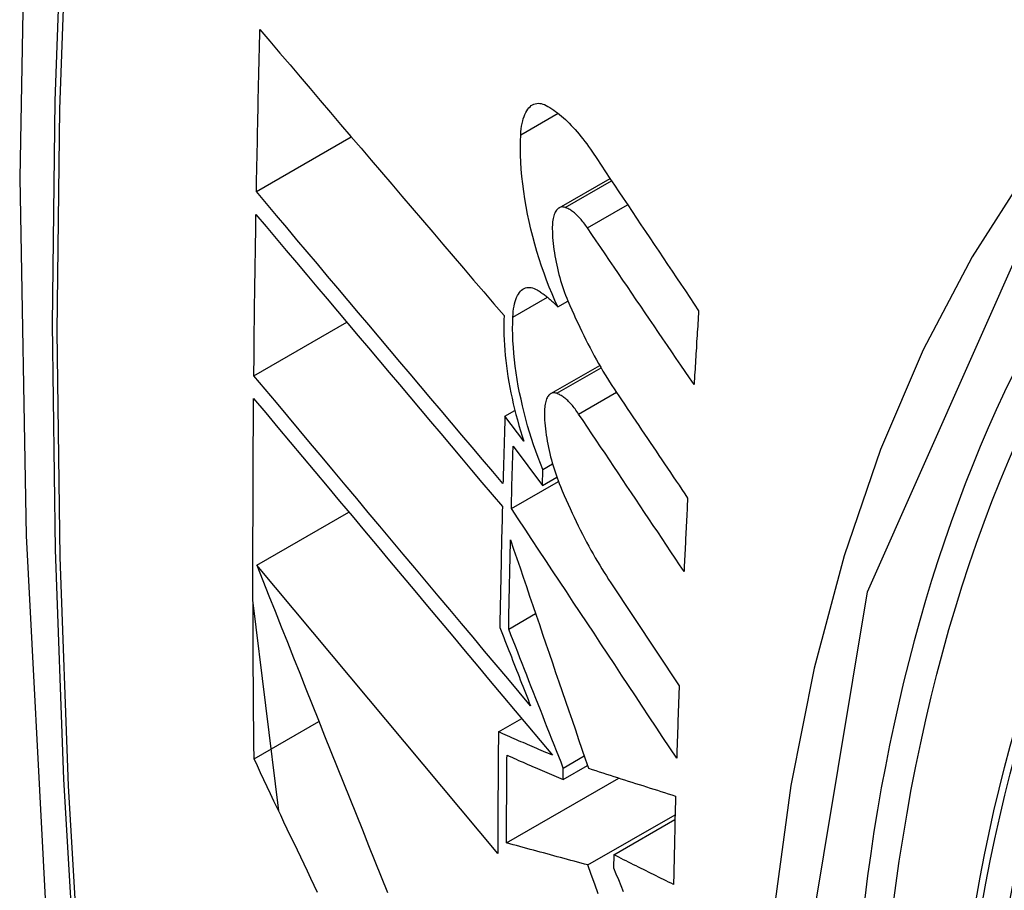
# Model space of a CAD drawing. Header units: inches. Extents: x 290.3 to 341.8, y 105.1 to 164.8.
# Tile 27 of 52: x 315.171 to 315.295, y 148.803 to 148.913. Entities that reach past the tile are written whole.
import ezdxf

# ---------------------------------------------------------------- set-up
doc = ezdxf.new("R2010")
doc.units = ezdxf.units.IN
doc.header["$MEASUREMENT"] = 0
doc.layers.add('Visible Edges(ANSI)', color=7, linetype='Continuous', lineweight=25)
doc.layers.add('Visible Tangent Edges(ANSI)', color=7, linetype='Continuous', lineweight=25)

msp = doc.modelspace()

# ---------------------------------------------------------------- linework, layer by layer
at = {"layer": 'Visible Edges(ANSI)'}
for p, q in [((315.20057, 148.89169), (315.21257, 148.8986)), ((315.23884, 148.88964), (315.24529, 148.89335)), ((315.2387, 148.87711), (315.23997, 148.87784)), ((315.20025, 148.86841), (315.212, 148.87518)), ((315.2378, 148.86615), (315.24398, 148.86971)), ((315.232, 148.8633), (315.23325, 148.86402)), ((315.23438, 148.86013), (315.232, 148.8633)), ((315.23303, 148.85951), (315.23673, 148.85455)), ((315.23673, 148.85455), (315.2368, 148.85656)), ((315.2368, 148.85656), (315.23802, 148.85727)), ((315.23673, 148.85455), (315.23856, 148.8556)), ((315.23281, 148.85163), (315.23876, 148.85506)), ((315.20062, 148.84447), (315.21225, 148.85117)), ((315.23111, 148.80801), (315.20062, 148.84447)), ((315.24539, 148.84223), (315.25403, 148.82923)), ((315.20339, 148.8134), (315.20014, 148.84002)), ((315.23247, 148.83639), (315.23587, 148.83836)), ((315.20027, 148.81998), (315.20848, 148.82471)), ((315.23118, 148.82338), (315.23412, 148.82508)), ((315.23938, 148.81881), (315.24203, 148.82034)), ((315.23936, 148.81737), (315.24244, 148.81914)), ((315.23936, 148.81737), (315.23938, 148.81881)), ((315.2322, 148.80936), (315.24642, 148.81755)), ((315.24248, 148.80656), (315.25352, 148.81292)), ((315.24575, 148.80786), (315.2535, 148.81232)), ((315.24575, 148.80786), (315.24573, 148.80621))]:
    msp.add_line(p, q, dxfattribs=at)
at = {"layer": 'Visible Edges(ANSI)', "flags": 128}
for points in [[(315.22466, 149.22599), (315.21182, 149.18788), (315.20077, 149.14864), (315.19147, 149.10835), (315.18392, 149.06708), (315.17808, 149.02489), (315.17393, 148.98185), (315.17146, 148.938), (315.17064, 148.89343), (315.17145, 148.84819), (315.17388, 148.80233), (315.1779, 148.75594), (315.1835, 148.70906), (315.19064, 148.66177), (315.19932, 148.61413), (315.20951, 148.56622), (315.22119, 148.5181)], [(315.20057, 148.89169), (315.20059, 148.89254), (315.2006, 148.89339), (315.20062, 148.89425), (315.20063, 148.8951), (315.20065, 148.89595), (315.20067, 148.89681), (315.20069, 148.89766), (315.2007, 148.89851), (315.20072, 148.89937), (315.20074, 148.90022), (315.20076, 148.90108), (315.20078, 148.90193), (315.20079, 148.90278), (315.20081, 148.90364), (315.20083, 148.90449), (315.20085, 148.90535), (315.20087, 148.9062), (315.20089, 148.90705), (315.20091, 148.90791), (315.20093, 148.90876), (315.20095, 148.90962), (315.20098, 148.91047), (315.201, 148.91133), (315.20102, 148.91218)], [(315.20102, 148.91218), (315.20228, 148.9107), (315.20355, 148.90921), (315.20482, 148.90771), (315.20609, 148.90622), (315.20737, 148.90471), (315.20865, 148.90321), (315.20993, 148.9017), (315.21122, 148.90019), (315.21251, 148.89868), (315.2138, 148.89717), (315.21509, 148.89565), (315.21638, 148.89413), (315.21768, 148.89262), (315.21897, 148.8911), (315.22027, 148.88959), (315.22156, 148.88807), (315.22286, 148.88655), (315.22415, 148.88504), (315.22545, 148.88353), (315.22674, 148.88202), (315.22803, 148.88051), (315.22932, 148.87901), (315.23061, 148.87751), (315.23189, 148.87601)], [(315.234, 148.89888), (315.23402, 148.89925), (315.23406, 148.89962), (315.23411, 148.89997), (315.23417, 148.9003), (315.23424, 148.90062), (315.23432, 148.90091), (315.23441, 148.90119), (315.23452, 148.90145), (315.23463, 148.90169), (315.23475, 148.90191), (315.23488, 148.9021), (315.23502, 148.90228), (315.23517, 148.90243), (315.23532, 148.90256), (315.23549, 148.90266), (315.23566, 148.90275), (315.23583, 148.90281), (315.23601, 148.90284), (315.2362, 148.90286), (315.23639, 148.90285), (315.23659, 148.90282), (315.23679, 148.90276), (315.23699, 148.90269), (315.23719, 148.90259)], [(315.23719, 148.90259), (315.23744, 148.90246), (315.23768, 148.90232), (315.23792, 148.90216), (315.23817, 148.902), (315.23841, 148.90183), (315.23866, 148.90164), (315.23891, 148.90145), (315.23915, 148.90124), (315.2394, 148.90103), (315.23965, 148.9008), (315.23989, 148.90057), (315.24014, 148.90033), (315.24039, 148.90007), (315.24063, 148.89981), (315.24088, 148.89954), (315.24112, 148.89926), (315.24137, 148.89897), (315.24161, 148.89867), (315.24186, 148.89836), (315.2421, 148.89804), (315.24234, 148.89772), (315.24258, 148.89738), (315.24282, 148.89704), (315.24305, 148.89669)], [(315.2387, 148.87711), (315.23832, 148.87792), (315.23796, 148.87875), (315.23761, 148.87961), (315.23727, 148.88048), (315.23694, 148.88137), (315.23662, 148.88227), (315.23632, 148.88319), (315.23603, 148.88411), (315.23577, 148.88505), (315.23551, 148.886), (315.23527, 148.88695), (315.23506, 148.88791), (315.23485, 148.88886), (315.23467, 148.88982), (315.23451, 148.89077), (315.23437, 148.89172), (315.23425, 148.89266), (315.23415, 148.8936), (315.23407, 148.89452), (315.23401, 148.89543), (315.23397, 148.89632), (315.23396, 148.89719), (315.23397, 148.89804), (315.234, 148.89888)], [(315.24305, 148.89669), (315.24361, 148.89586), (315.24417, 148.89502), (315.24473, 148.89419), (315.24528, 148.89335), (315.24584, 148.89252), (315.2464, 148.89168), (315.24696, 148.89085), (315.24752, 148.89001), (315.24808, 148.88917), (315.24864, 148.88834), (315.2492, 148.8875), (315.24976, 148.88666), (315.25032, 148.88583), (315.25088, 148.88499), (315.25144, 148.88415), (315.25201, 148.88332), (315.25257, 148.88248), (315.25313, 148.88164), (315.25369, 148.88081), (315.25425, 148.87997), (315.25481, 148.87914), (315.25537, 148.8783), (315.25593, 148.87746), (315.25649, 148.87663)], [(315.23175, 148.85478), (315.23046, 148.85631), (315.22916, 148.85784), (315.22786, 148.85937), (315.22656, 148.86091), (315.22525, 148.86245), (315.22395, 148.864), (315.22264, 148.86554), (315.22133, 148.86709), (315.22002, 148.86864), (315.21872, 148.87019), (315.21741, 148.87174), (315.2161, 148.87328), (315.21479, 148.87483), (315.21348, 148.87638), (315.21218, 148.87792), (315.21088, 148.87947), (315.20958, 148.88101), (315.20828, 148.88255), (315.20698, 148.88408), (315.20569, 148.88561), (315.20441, 148.88714), (315.20312, 148.88866), (315.20184, 148.89018), (315.20057, 148.89169)], [(315.20025, 148.86841), (315.20026, 148.86926), (315.20027, 148.87011), (315.20027, 148.87095), (315.20028, 148.8718), (315.20029, 148.87265), (315.2003, 148.8735), (315.20031, 148.87435), (315.20032, 148.8752), (315.20033, 148.87605), (315.20034, 148.8769), (315.20035, 148.87775), (315.20036, 148.8786), (315.20038, 148.87945), (315.20039, 148.8803), (315.2004, 148.88115), (315.20041, 148.882), (315.20042, 148.88285), (315.20044, 148.8837), (315.20045, 148.88455), (315.20046, 148.8854), (315.20048, 148.88625), (315.20049, 148.8871), (315.2005, 148.88795), (315.20052, 148.8888)], [(315.20052, 148.8888), (315.20179, 148.88729), (315.20307, 148.88577), (315.20435, 148.88425), (315.20564, 148.88272), (315.20693, 148.88119), (315.20822, 148.87965), (315.20952, 148.87812), (315.21082, 148.87657), (315.21212, 148.87503), (315.21342, 148.87348), (315.21473, 148.87194), (315.21604, 148.87039), (315.21734, 148.86884), (315.21865, 148.86729), (315.21996, 148.86574), (315.22127, 148.86419), (315.22257, 148.86264), (315.22388, 148.8611), (315.22519, 148.85955), (315.22649, 148.85801), (315.22779, 148.85647), (315.22909, 148.85493), (315.23038, 148.8534), (315.23168, 148.85187)], [(315.23961, 148.88969), (315.2395, 148.88972), (315.23938, 148.88974), (315.23927, 148.88975), (315.23916, 148.88975), (315.23906, 148.88973), (315.23895, 148.8897), (315.23886, 148.88965), (315.23876, 148.88959), (315.23867, 148.88952), (315.23859, 148.88943), (315.2385, 148.88933), (315.23843, 148.88922), (315.23836, 148.88909), (315.23829, 148.88895), (315.23823, 148.8888), (315.23818, 148.88864), (315.23813, 148.88847), (315.23809, 148.88829), (315.23806, 148.88809), (315.23803, 148.88789), (315.23801, 148.88768), (315.238, 148.88746), (315.23799, 148.88723), (315.23799, 148.88699)], [(315.24243, 148.8871), (315.24232, 148.88727), (315.2422, 148.88743), (315.24209, 148.88759), (315.24197, 148.88774), (315.24185, 148.88789), (315.24173, 148.88803), (315.24162, 148.88817), (315.2415, 148.8883), (315.24138, 148.88843), (315.24126, 148.88855), (315.24114, 148.88867), (315.24102, 148.88878), (315.2409, 148.88889), (315.24078, 148.88899), (315.24066, 148.88909), (315.24055, 148.88918), (315.24043, 148.88926), (315.24031, 148.88934), (315.24019, 148.88941), (315.24007, 148.88948), (315.23996, 148.88954), (315.23984, 148.8896), (315.23973, 148.88965), (315.23961, 148.88969)], [(315.23799, 148.88699), (315.238, 148.88663), (315.23801, 148.88627), (315.23803, 148.88589), (315.23806, 148.88552), (315.2381, 148.88514), (315.23814, 148.88475), (315.23819, 148.88436), (315.23825, 148.88397), (315.23831, 148.88358), (315.23838, 148.88319), (315.23846, 148.88279), (315.23854, 148.8824), (315.23863, 148.88201), (315.23873, 148.88161), (315.23883, 148.88122), (315.23893, 148.88084), (315.23904, 148.88045), (315.23916, 148.88007), (315.23928, 148.87969), (315.23941, 148.87932), (315.23954, 148.87895), (315.23967, 148.87858), (315.23981, 148.87822), (315.23996, 148.87787)], [(315.25591, 148.8673), (315.25535, 148.86813), (315.25479, 148.86895), (315.25422, 148.86977), (315.25366, 148.8706), (315.2531, 148.87142), (315.25254, 148.87225), (315.25197, 148.87307), (315.25141, 148.8739), (315.25085, 148.87473), (315.25029, 148.87555), (315.24972, 148.87638), (315.24916, 148.8772), (315.2486, 148.87803), (315.24804, 148.87885), (315.24748, 148.87968), (315.24692, 148.88051), (315.24635, 148.88133), (315.24579, 148.88216), (315.24523, 148.88298), (315.24467, 148.88381), (315.24411, 148.88463), (315.24355, 148.88545), (315.24299, 148.88628), (315.24243, 148.8871)], [(315.233, 148.87582), (315.23302, 148.87619), (315.23305, 148.87654), (315.2331, 148.87688), (315.23315, 148.8772), (315.23322, 148.87751), (315.2333, 148.8778), (315.23339, 148.87806), (315.23348, 148.87831), (315.23359, 148.87854), (315.23371, 148.87874), (315.23384, 148.87893), (315.23397, 148.87909), (315.23411, 148.87923), (315.23426, 148.87935), (315.23442, 148.87944), (315.23459, 148.87951), (315.23476, 148.87956), (315.23493, 148.87958), (315.23511, 148.87958), (315.2353, 148.87956), (315.23549, 148.87952), (315.23568, 148.87946), (315.23588, 148.87937), (315.23607, 148.87926)], [(315.23607, 148.87926), (315.23618, 148.87919), (315.23629, 148.87913), (315.2364, 148.87906), (315.23651, 148.87898), (315.23662, 148.87891), (315.23672, 148.87883), (315.23683, 148.87876), (315.23694, 148.87868), (315.23705, 148.87859), (315.23716, 148.87851), (315.23727, 148.87842), (315.23738, 148.87833), (315.23749, 148.87824), (315.2376, 148.87815), (315.23771, 148.87805), (315.23782, 148.87796), (315.23793, 148.87786), (315.23804, 148.87776), (315.23815, 148.87766), (315.23826, 148.87755), (315.23837, 148.87744), (315.23848, 148.87733), (315.23859, 148.87722), (315.2387, 148.87711)], [(315.23996, 148.87787), (315.2402, 148.8773), (315.24045, 148.87674), (315.24069, 148.87619), (315.24094, 148.87564), (315.2412, 148.87509), (315.24145, 148.87455), (315.24171, 148.87402), (315.24197, 148.87349), (315.24223, 148.87297), (315.24249, 148.87245), (315.24276, 148.87194), (315.24303, 148.87143), (315.2433, 148.87094), (315.24357, 148.87044), (315.24384, 148.86996), (315.24412, 148.86948), (315.24439, 148.86901), (315.24467, 148.86854), (315.24495, 148.86808), (315.24523, 148.86763), (315.24552, 148.86718), (315.2458, 148.86675), (315.24609, 148.86631), (315.24638, 148.86589)], [(315.25649, 148.87663), (315.25647, 148.87624), (315.25644, 148.87585), (315.25642, 148.87546), (315.25639, 148.87507), (315.25637, 148.87469), (315.25634, 148.8743), (315.25632, 148.87391), (315.25629, 148.87352), (315.25627, 148.87313), (315.25624, 148.87274), (315.25622, 148.87235), (315.2562, 148.87196), (315.25617, 148.87157), (315.25615, 148.87119), (315.25612, 148.8708), (315.2561, 148.87041), (315.25608, 148.87002), (315.25605, 148.86963), (315.25603, 148.86924), (315.256, 148.86885), (315.25598, 148.86847), (315.25596, 148.86808), (315.25593, 148.86769), (315.25591, 148.8673)], [(315.23189, 148.87601), (315.23187, 148.87542), (315.23186, 148.87482), (315.23186, 148.87421), (315.23187, 148.87358), (315.2319, 148.87295), (315.23193, 148.8723), (315.23198, 148.87165), (315.23204, 148.87099), (315.23211, 148.87033), (315.23219, 148.86966), (315.23228, 148.86898), (315.23238, 148.8683), (315.2325, 148.86762), (315.23262, 148.86693), (315.23276, 148.86625), (315.2329, 148.86556), (315.23305, 148.86487), (315.23322, 148.86418), (315.23339, 148.8635), (315.23357, 148.86282), (315.23376, 148.86214), (315.23396, 148.86146), (315.23416, 148.86079), (315.23438, 148.86013)], [(315.2368, 148.85656), (315.23649, 148.85732), (315.23619, 148.85809), (315.23591, 148.85887), (315.23563, 148.85967), (315.23537, 148.86047), (315.23511, 148.86128), (315.23487, 148.8621), (315.23464, 148.86293), (315.23442, 148.86376), (315.23422, 148.8646), (315.23403, 148.86544), (315.23385, 148.86627), (315.23369, 148.86711), (315.23355, 148.86795), (315.23342, 148.86878), (315.2333, 148.86961), (315.23321, 148.87043), (315.23312, 148.87124), (315.23306, 148.87203), (315.23301, 148.87282), (315.23298, 148.87359), (315.23297, 148.87435), (315.23298, 148.87509), (315.233, 148.87582)], [(315.23525, 148.82667), (315.2338, 148.82839), (315.23235, 148.83012), (315.23089, 148.83186), (315.22943, 148.8336), (315.22796, 148.83535), (315.2265, 148.8371), (315.22503, 148.83885), (315.22356, 148.8406), (315.22208, 148.84236), (315.22061, 148.84412), (315.21914, 148.84587), (315.21766, 148.84763), (315.21619, 148.84938), (315.21472, 148.85114), (315.21326, 148.85289), (315.21179, 148.85463), (315.21033, 148.85638), (315.20887, 148.85812), (315.20742, 148.85985), (315.20597, 148.86158), (315.20453, 148.8633), (315.2031, 148.86501), (315.20167, 148.86671), (315.20025, 148.86841)], [(315.20027, 148.81998), (315.20025, 148.82187), (315.20023, 148.82376), (315.20022, 148.82565), (315.2002, 148.82754), (315.20019, 148.82943), (315.20018, 148.83132), (315.20017, 148.83322), (315.20016, 148.83511), (315.20015, 148.837), (315.20015, 148.8389), (315.20014, 148.8408), (315.20014, 148.8427), (315.20014, 148.8446), (315.20014, 148.84649), (315.20014, 148.84839), (315.20015, 148.8503), (315.20015, 148.8522), (315.20016, 148.8541), (315.20016, 148.856), (315.20017, 148.85791), (315.20018, 148.85981), (315.2002, 148.86172), (315.20021, 148.86363), (315.20022, 148.86553)], [(315.20022, 148.86553), (315.20175, 148.86371), (315.20328, 148.86188), (315.20483, 148.86003), (315.20638, 148.85818), (315.20794, 148.85632), (315.20951, 148.85445), (315.21108, 148.85257), (315.21266, 148.85069), (315.21424, 148.8488), (315.21583, 148.8469), (315.21742, 148.845), (315.21901, 148.8431), (315.2206, 148.8412), (315.2222, 148.8393), (315.22379, 148.8374), (315.22539, 148.8355), (315.22698, 148.8336), (315.22857, 148.8317), (315.23015, 148.82981), (315.23174, 148.82792), (315.23331, 148.82604), (315.23489, 148.82416), (315.23645, 148.82229), (315.23801, 148.82043)], [(315.23855, 148.86619), (315.23843, 148.86623), (315.23832, 148.86625), (315.23822, 148.86626), (315.23811, 148.86625), (315.23801, 148.86624), (315.23791, 148.86621), (315.23781, 148.86616), (315.23772, 148.8661), (315.23763, 148.86603), (315.23755, 148.86595), (315.23747, 148.86585), (315.2374, 148.86574), (315.23733, 148.86562), (315.23727, 148.86548), (315.23722, 148.86533), (315.23716, 148.86517), (315.23712, 148.865), (315.23708, 148.86482), (315.23705, 148.86463), (315.23703, 148.86443), (315.23701, 148.86422), (315.237, 148.864), (315.23699, 148.86377), (315.23699, 148.86354)], [(315.24132, 148.86357), (315.24121, 148.86374), (315.2411, 148.86391), (315.24098, 148.86406), (315.24087, 148.86422), (315.24075, 148.86437), (315.24063, 148.86451), (315.24052, 148.86465), (315.2404, 148.86478), (315.24028, 148.86491), (315.24017, 148.86504), (315.24005, 148.86515), (315.23993, 148.86527), (315.23981, 148.86538), (315.2397, 148.86548), (315.23958, 148.86558), (315.23946, 148.86567), (315.23935, 148.86575), (315.23923, 148.86583), (315.23911, 148.86591), (315.239, 148.86597), (315.23889, 148.86604), (315.23877, 148.86609), (315.23866, 148.86614), (315.23855, 148.86619)], [(315.24638, 148.86589), (315.24674, 148.86535), (315.2471, 148.86481), (315.24746, 148.86427), (315.24783, 148.86373), (315.24819, 148.8632), (315.24855, 148.86266), (315.24892, 148.86212), (315.24928, 148.86158), (315.24964, 148.86104), (315.25001, 148.8605), (315.25037, 148.85996), (315.25074, 148.85942), (315.2511, 148.85888), (315.25146, 148.85834), (315.25183, 148.8578), (315.25219, 148.85726), (315.25255, 148.85672), (315.25292, 148.85618), (315.25328, 148.85564), (315.25365, 148.8551), (315.25401, 148.85456), (315.25437, 148.85402), (315.25474, 148.85348), (315.2551, 148.85294)], [(315.232, 148.8633), (315.23199, 148.86295), (315.23198, 148.86259), (315.23197, 148.86223), (315.23196, 148.86188), (315.23195, 148.86152), (315.23194, 148.86117), (315.23193, 148.86081), (315.23192, 148.86046), (315.23191, 148.8601), (315.23189, 148.85975), (315.23188, 148.85939), (315.23187, 148.85904), (315.23186, 148.85868), (315.23185, 148.85833), (315.23184, 148.85797), (315.23183, 148.85762), (315.23182, 148.85726), (315.23181, 148.85691), (315.2318, 148.85655), (315.23179, 148.8562), (315.23178, 148.85584), (315.23177, 148.85549), (315.23176, 148.85513), (315.23175, 148.85478)], [(315.23699, 148.86354), (315.237, 148.86318), (315.23702, 148.86281), (315.23705, 148.86244), (315.23708, 148.86207), (315.23712, 148.86169), (315.23717, 148.86131), (315.23722, 148.86092), (315.23728, 148.86053), (315.23734, 148.86014), (315.23742, 148.85975), (315.2375, 148.85935), (315.23758, 148.85896), (315.23767, 148.85857), (315.23777, 148.85818), (315.23787, 148.85779), (315.23798, 148.8574), (315.23809, 148.85701), (315.23821, 148.85663), (315.23833, 148.85625), (315.23846, 148.85588), (315.23859, 148.85551), (315.23873, 148.85515), (315.23887, 148.85479), (315.23901, 148.85443)], [(315.25464, 148.84368), (315.25409, 148.84451), (315.25353, 148.84534), (315.25298, 148.84617), (315.25242, 148.847), (315.25187, 148.84783), (315.25131, 148.84866), (315.25075, 148.84948), (315.2502, 148.85031), (315.24964, 148.85114), (315.24909, 148.85197), (315.24853, 148.8528), (315.24798, 148.85363), (315.24742, 148.85446), (315.24687, 148.85529), (315.24631, 148.85612), (315.24576, 148.85695), (315.2452, 148.85778), (315.24465, 148.85861), (315.24409, 148.85944), (315.24354, 148.86027), (315.24298, 148.86109), (315.24243, 148.86192), (315.24188, 148.86275), (315.24132, 148.86357)], [(315.23281, 148.85163), (315.23281, 148.85196), (315.23282, 148.85228), (315.23283, 148.85261), (315.23284, 148.85294), (315.23285, 148.85327), (315.23286, 148.8536), (315.23287, 148.85393), (315.23288, 148.85425), (315.23289, 148.85458), (315.23289, 148.85491), (315.2329, 148.85524), (315.23291, 148.85557), (315.23292, 148.85589), (315.23293, 148.85622), (315.23294, 148.85655), (315.23295, 148.85688), (315.23296, 148.85721), (315.23297, 148.85754), (315.23298, 148.85786), (315.23299, 148.85819), (315.233, 148.85852), (315.23301, 148.85885), (315.23302, 148.85918), (315.23303, 148.85951)], [(315.23901, 148.85443), (315.23925, 148.85386), (315.2395, 148.85329), (315.23974, 148.85272), (315.23999, 148.85216), (315.24024, 148.85161), (315.2405, 148.85106), (315.24075, 148.85052), (315.24101, 148.84998), (315.24127, 148.84945), (315.24153, 148.84892), (315.2418, 148.8484), (315.24206, 148.84789), (315.24233, 148.84738), (315.2426, 148.84688), (315.24287, 148.84638), (315.24315, 148.8459), (315.24342, 148.84541), (315.2437, 148.84494), (315.24398, 148.84447), (315.24426, 148.84401), (315.24454, 148.84355), (315.24482, 148.8431), (315.24511, 148.84266), (315.24539, 148.84223)], [(315.2551, 148.85294), (315.25508, 148.85256), (315.25506, 148.85217), (315.25504, 148.85178), (315.25502, 148.8514), (315.255, 148.85101), (315.25498, 148.85063), (315.25496, 148.85024), (315.25494, 148.84985), (315.25492, 148.84947), (315.2549, 148.84908), (315.25488, 148.8487), (315.25486, 148.84831), (315.25484, 148.84792), (315.25483, 148.84754), (315.25481, 148.84715), (315.25479, 148.84677), (315.25477, 148.84638), (315.25475, 148.846), (315.25473, 148.84561), (315.25471, 148.84523), (315.25469, 148.84484), (315.25468, 148.84445), (315.25466, 148.84407), (315.25464, 148.84368)], [(315.23168, 148.85187), (315.23166, 148.85123), (315.23165, 148.8506), (315.23163, 148.84996), (315.23161, 148.84932), (315.2316, 148.84868), (315.23158, 148.84804), (315.23157, 148.84741), (315.23155, 148.84677), (315.23154, 148.84613), (315.23153, 148.84549), (315.23151, 148.84485), (315.2315, 148.84422), (315.23148, 148.84358), (315.23147, 148.84294), (315.23146, 148.84231), (315.23145, 148.84167), (315.23143, 148.84103), (315.23142, 148.84039), (315.23141, 148.83976), (315.2314, 148.83912), (315.23139, 148.83848), (315.23137, 148.83785), (315.23136, 148.83721), (315.23135, 148.83657)], [(315.25372, 148.82006), (315.25285, 148.82137), (315.25198, 148.82268), (315.25111, 148.824), (315.25024, 148.82531), (315.24936, 148.82663), (315.24849, 148.82794), (315.24762, 148.82926), (315.24675, 148.83058), (315.24588, 148.8319), (315.245, 148.83322), (315.24413, 148.83453), (315.24326, 148.83585), (315.24238, 148.83717), (315.24151, 148.83849), (315.24064, 148.8398), (315.23977, 148.84112), (315.23889, 148.84244), (315.23802, 148.84375), (315.23715, 148.84507), (315.23628, 148.84638), (315.23541, 148.8477), (315.23454, 148.84901), (315.23367, 148.85032), (315.23281, 148.85163)], [(315.23247, 148.83639), (315.23248, 148.83686), (315.23248, 148.83733), (315.23249, 148.8378), (315.2325, 148.83827), (315.23251, 148.83874), (315.23252, 148.83921), (315.23253, 148.83968), (315.23254, 148.84015), (315.23255, 148.84062), (315.23256, 148.84109), (315.23257, 148.84156), (315.23258, 148.84203), (315.23259, 148.8425), (315.2326, 148.84297), (315.23261, 148.84344), (315.23262, 148.84391), (315.23263, 148.84438), (315.23264, 148.84485), (315.23265, 148.84532), (315.23266, 148.84579), (315.23267, 148.84626), (315.23268, 148.84673), (315.23269, 148.8472), (315.2327, 148.84767)], [(315.2327, 148.84767), (315.2331, 148.84649), (315.23351, 148.84531), (315.23391, 148.84413), (315.23431, 148.84294), (315.23472, 148.84175), (315.23512, 148.84056), (315.23553, 148.83936), (315.23594, 148.83816), (315.23635, 148.83695), (315.23676, 148.83575), (315.23717, 148.83454), (315.23759, 148.83333), (315.238, 148.83212), (315.23841, 148.83091), (315.23883, 148.8297), (315.23924, 148.82849), (315.23966, 148.82727), (315.24007, 148.82606), (315.24049, 148.82485), (315.2409, 148.82363), (315.24132, 148.82242), (315.24173, 148.82121), (315.24215, 148.82), (315.24256, 148.81879)], [(315.20062, 148.84447), (315.20139, 148.84253), (315.20216, 148.84059), (315.20293, 148.83864), (315.20371, 148.83669), (315.20449, 148.83473), (315.20527, 148.83276), (315.20605, 148.8308), (315.20684, 148.82883), (315.20762, 148.82685), (315.20841, 148.82488), (315.2092, 148.8229), (315.20999, 148.82092), (315.21079, 148.81894), (315.21158, 148.81695), (315.21237, 148.81497), (315.21317, 148.81299), (315.21397, 148.81101), (315.21476, 148.80903), (315.21556, 148.80705), (315.21636, 148.80507), (315.21716, 148.80309)], [(315.23135, 148.83657), (315.23151, 148.83616), (315.23167, 148.83575), (315.23184, 148.83534), (315.232, 148.83493), (315.23216, 148.83452), (315.23232, 148.8341), (315.23248, 148.83369), (315.23265, 148.83328), (315.23281, 148.83287), (315.23297, 148.83245), (315.23313, 148.83204), (315.23329, 148.83163), (315.23346, 148.83121), (315.23362, 148.8308), (315.23378, 148.83039), (315.23394, 148.82998), (315.23411, 148.82956), (315.23427, 148.82915), (315.23443, 148.82874), (315.23459, 148.82832), (315.23476, 148.82791), (315.23492, 148.8275), (315.23508, 148.82708), (315.23525, 148.82667)], [(315.23938, 148.81881), (315.23909, 148.81954), (315.2388, 148.82028), (315.23851, 148.82101), (315.23822, 148.82175), (315.23793, 148.82248), (315.23764, 148.82322), (315.23735, 148.82395), (315.23706, 148.82469), (315.23677, 148.82542), (315.23649, 148.82616), (315.2362, 148.82689), (315.23591, 148.82763), (315.23562, 148.82836), (315.23533, 148.8291), (315.23504, 148.82983), (315.23476, 148.83056), (315.23447, 148.83129), (315.23418, 148.83202), (315.23389, 148.83275), (315.23361, 148.83348), (315.23332, 148.83421), (315.23304, 148.83494), (315.23275, 148.83567), (315.23247, 148.83639)], [(315.25403, 148.82923), (315.25402, 148.82885), (315.254, 148.82846), (315.25399, 148.82808), (315.25397, 148.8277), (315.25396, 148.82731), (315.25395, 148.82693), (315.25393, 148.82655), (315.25392, 148.82617), (315.2539, 148.82578), (315.25389, 148.8254), (315.25388, 148.82502), (315.25387, 148.82464), (315.25385, 148.82426), (315.25384, 148.82387), (315.25383, 148.82349), (315.25381, 148.82311), (315.2538, 148.82273), (315.25379, 148.82235), (315.25378, 148.82196), (315.25376, 148.82158), (315.25375, 148.8212), (315.25374, 148.82082), (315.25373, 148.82044), (315.25372, 148.82006)], [(315.23118, 148.82338), (315.23117, 148.82274), (315.23117, 148.8221), (315.23116, 148.82145), (315.23116, 148.82081), (315.23115, 148.82017), (315.23115, 148.81953), (315.23114, 148.81889), (315.23114, 148.81825), (315.23113, 148.81761), (315.23113, 148.81696), (315.23113, 148.81632), (315.23112, 148.81568), (315.23112, 148.81504), (315.23112, 148.8144), (315.23112, 148.81376), (315.23111, 148.81312), (315.23111, 148.81248), (315.23111, 148.81184), (315.23111, 148.8112), (315.23111, 148.81057), (315.23111, 148.80993), (315.23111, 148.80929), (315.23111, 148.80865), (315.23111, 148.80801)], [(315.23801, 148.82043), (315.23773, 148.82056), (315.23744, 148.82068), (315.23716, 148.8208), (315.23687, 148.82092), (315.23659, 148.82105), (315.2363, 148.82117), (315.23602, 148.82129), (315.23573, 148.82142), (315.23544, 148.82154), (315.23516, 148.82166), (315.23487, 148.82178), (315.23459, 148.82191), (315.2343, 148.82203), (315.23402, 148.82215), (315.23373, 148.82227), (315.23345, 148.8224), (315.23317, 148.82252), (315.23288, 148.82264), (315.2326, 148.82277), (315.23231, 148.82289), (315.23203, 148.82301), (315.23175, 148.82313), (315.23146, 148.82326), (315.23118, 148.82338)], [(315.2322, 148.80936), (315.2322, 148.80982), (315.2322, 148.81028), (315.2322, 148.81074), (315.2322, 148.8112), (315.23221, 148.81166), (315.23221, 148.81213), (315.23221, 148.81259), (315.23221, 148.81305), (315.23221, 148.81351), (315.23221, 148.81397), (315.23222, 148.81443), (315.23222, 148.81489), (315.23222, 148.81535), (315.23222, 148.81581), (315.23223, 148.81627), (315.23223, 148.81674), (315.23223, 148.8172), (315.23224, 148.81766), (315.23224, 148.81812), (315.23224, 148.81858), (315.23224, 148.81905), (315.23225, 148.81951), (315.23225, 148.81997), (315.23226, 148.82043)], [(315.23226, 148.82043), (315.23255, 148.8203), (315.23285, 148.82018), (315.23314, 148.82005), (315.23343, 148.81992), (315.23373, 148.81979), (315.23403, 148.81966), (315.23432, 148.81954), (315.23462, 148.81941), (315.23491, 148.81928), (315.23521, 148.81915), (315.2355, 148.81903), (315.2358, 148.8189), (315.2361, 148.81877), (315.23639, 148.81864), (315.23669, 148.81851), (315.23699, 148.81839), (315.23728, 148.81826), (315.23758, 148.81813), (315.23788, 148.818), (315.23817, 148.81788), (315.23847, 148.81775), (315.23877, 148.81762), (315.23906, 148.81749), (315.23936, 148.81737)], [(315.20829, 148.80309), (315.20787, 148.80398), (315.20744, 148.80487), (315.20702, 148.80576), (315.2066, 148.80665), (315.20617, 148.80754), (315.20575, 148.80843), (315.20533, 148.80932), (315.2049, 148.81021), (315.20448, 148.8111), (315.20406, 148.81199), (315.20364, 148.81288), (315.20321, 148.81377), (315.20279, 148.81465), (315.20237, 148.81554), (315.20195, 148.81643), (315.20153, 148.81732), (315.20111, 148.81821), (315.20069, 148.81909), (315.20027, 148.81998)], [(315.24256, 148.81879), (315.24302, 148.81865), (315.24347, 148.8185), (315.24392, 148.81835), (315.24438, 148.8182), (315.24484, 148.81806), (315.24529, 148.81791), (315.24575, 148.81776), (315.24621, 148.81762), (315.24666, 148.81747), (315.24712, 148.81732), (315.24758, 148.81717), (315.24804, 148.81703), (315.2485, 148.81688), (315.24896, 148.81673), (315.24942, 148.81659), (315.24988, 148.81644), (315.25034, 148.81629), (315.25081, 148.81615), (315.25127, 148.816), (315.25173, 148.81586), (315.25219, 148.81571), (315.25265, 148.81557), (315.25311, 148.81542), (315.25358, 148.81528)], [(315.25358, 148.81528), (315.25356, 148.81481), (315.25355, 148.81434), (315.25354, 148.81387), (315.25353, 148.81341), (315.25352, 148.81294), (315.2535, 148.81247), (315.25349, 148.81201), (315.25348, 148.81154), (315.25347, 148.81107), (315.25346, 148.81061), (315.25345, 148.81014), (315.25344, 148.80968), (315.25343, 148.80921), (315.25342, 148.80874), (315.25341, 148.80828), (315.2534, 148.80781), (315.25339, 148.80735), (315.25338, 148.80688), (315.25337, 148.80642), (315.25336, 148.80595), (315.25335, 148.80549), (315.25334, 148.80502), (315.25333, 148.80456), (315.25332, 148.80409)], [(315.24248, 148.80656), (315.24205, 148.80668), (315.24162, 148.80679), (315.24119, 148.80691), (315.24076, 148.80703), (315.24033, 148.80714), (315.2399, 148.80726), (315.23947, 148.80738), (315.23904, 148.80749), (315.23861, 148.80761), (315.23818, 148.80773), (315.23775, 148.80784), (315.23732, 148.80796), (315.23689, 148.80808), (315.23646, 148.80819), (315.23603, 148.80831), (315.2356, 148.80843), (315.23518, 148.80854), (315.23475, 148.80866), (315.23432, 148.80878), (315.2339, 148.8089), (315.23347, 148.80901), (315.23305, 148.80913), (315.23262, 148.80925), (315.2322, 148.80936)], [(315.25332, 148.80409), (315.253, 148.80425), (315.25269, 148.8044), (315.25237, 148.80456), (315.25206, 148.80472), (315.25174, 148.80487), (315.25142, 148.80503), (315.25111, 148.80519), (315.25079, 148.80535), (315.25047, 148.8055), (315.25016, 148.80566), (315.24984, 148.80582), (315.24953, 148.80597), (315.24921, 148.80613), (315.2489, 148.80629), (315.24858, 148.80644), (315.24827, 148.8066), (315.24795, 148.80676), (315.24764, 148.80692), (315.24732, 148.80707), (315.24701, 148.80723), (315.24669, 148.80739), (315.24638, 148.80754), (315.24607, 148.8077), (315.24575, 148.80786)], [(315.24378, 148.8029), (315.24335, 148.80412), (315.24291, 148.80534), (315.24248, 148.80656)], [(315.24573, 148.80621), (315.24604, 148.80546), (315.24634, 148.80471), (315.24665, 148.80395), (315.24695, 148.8032)]]:
    msp.add_lwpolyline(points, dxfattribs=at)
at = {"layer": 'Visible Edges(ANSI)'}
msp.add_ellipse((315.51778, 148.62361), major_axis=(-0.15963, 0.2772), ratio=0.578093, dxfattribs=at)
at = {"layer": 'Visible Tangent Edges(ANSI)'}
for p, q in [((315.234, 148.89888), (315.23872, 148.90159)), ((315.23961, 148.88969), (315.24548, 148.89307)), ((315.24243, 148.8871), (315.24751, 148.89002)), ((315.233, 148.87582), (315.23738, 148.87834)), ((315.23855, 148.86619), (315.24415, 148.86942)), ((315.24132, 148.86357), (315.24609, 148.86632))]:
    msp.add_line(p, q, dxfattribs=at)
at = {"layer": 'Visible Tangent Edges(ANSI)', "flags": 128}
for points in [[(315.20246, 149.11297), (315.19665, 149.08857), (315.19152, 149.06359), (315.18706, 149.03806), (315.18329, 149.012), (315.1802, 148.98544), (315.17781, 148.95843), (315.1761, 148.931), (315.17509, 148.90318), (315.17476, 148.87498), (315.17512, 148.84639), (315.17617, 148.81742), (315.1779, 148.7881), (315.18031, 148.75845), (315.1834, 148.72851), (315.18717, 148.69832), (315.19161, 148.66788), (315.19673, 148.6372), (315.20251, 148.60632), (315.20896, 148.57526), (315.21606, 148.54403), (315.22382, 148.51268)], [(315.2246, 148.51245), (315.21683, 148.54373), (315.20971, 148.57488), (315.20325, 148.60587), (315.19745, 148.63669), (315.19231, 148.66731), (315.18785, 148.6977), (315.18407, 148.72784), (315.18097, 148.75772), (315.17854, 148.78731), (315.1768, 148.81658), (315.17575, 148.84548), (315.17539, 148.874), (315.17572, 148.90213), (315.17674, 148.92987), (315.17845, 148.95721), (315.18086, 148.98413), (315.18396, 149.01058), (315.18775, 149.03653), (315.19222, 149.06196), (315.19737, 149.08682), (315.2032, 149.11109)], [(315.30858, 148.58542), (315.28436, 148.65457), (315.27084, 148.72228), (315.26863, 148.7855), (315.27784, 148.8411), (315.2981, 148.88673), (315.32836, 148.92011), (315.36731, 148.93974), (315.4133, 148.94485), (315.46399, 148.93519), (315.51715, 148.91122)], [(315.32307, 148.9213), (315.31404, 148.91329), (315.30568, 148.90429), (315.29802, 148.89434), (315.29109, 148.88346), (315.2849, 148.8717), (315.27949, 148.85907), (315.27489, 148.84563), (315.27111, 148.83146), (315.26816, 148.81659), (315.26604, 148.80107), (315.26477, 148.78494), (315.26435, 148.76823), (315.26478, 148.751), (315.26606, 148.73333), (315.26819, 148.71531), (315.27116, 148.69699), (315.27495, 148.67843), (315.27954, 148.65968), (315.28494, 148.64081), (315.29111, 148.62187), (315.29805, 148.60294), (315.30571, 148.58413)]]:
    msp.add_lwpolyline(points, dxfattribs=at)
at = {"layer": 'Visible Tangent Edges(ANSI)'}
msp.add_ellipse((315.52026, 148.62504), major_axis=(-0.17285, 0.30015), ratio=0.578093, start_param=5.049711, end_param=10.658253, dxfattribs=at)
for centre, major_axis in [((315.52085, 148.62538), (0.17078, -0.29656)), ((315.51788, 148.62367), (-0.16238, 0.28198)), ((315.51778, 148.62361), (0.16178, -0.28094))]:
    msp.add_ellipse(centre, major_axis=major_axis, ratio=0.578093, dxfattribs=at)

doc.saveas('drawing.dxf')
